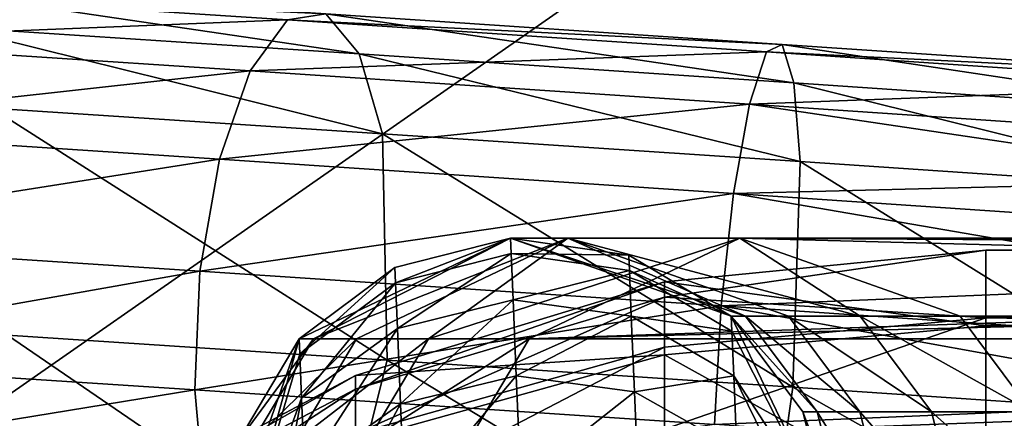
# Model space of a CAD drawing. Header units: metres. Extents: x -1004 to 0, y -808 to 0.
# Tile 23 of 96: x -826 to -805, y -131 to -123. Entities that reach past the tile are written whole.
import ezdxf

# ---------------------------------------------------------------- set-up
doc = ezdxf.new("R2010")
doc.units = ezdxf.units.M

msp = doc.modelspace()

# ---------------------------------------------------------------- linework, layer by layer
at = {"layer": 'top0123413'}
for points in [[(-994.037292, -794.032166, 90), (-994.037292, -10, 90), (-787.024658, -763.271118, 90)], [(-787.024658, -763.271118, 90), (-994.037292, -10, 90), (-533.424561, -638.481384, 90)], [(-994.037292, -10, 90), (-526.238708, -632.856445, 90), (-533.424561, -638.481384, 90)], [(-10, -10, 90), (-502.018646, -625.846375, 90), (-994.037292, -10, 90)], [(-502.018646, -625.846375, 90), (-510.034576, -626.560547, 90), (-994.037292, -10, 90)], [(-994.037292, -10, 90), (-510.034576, -626.560547, 90), (-518.256042, -628.853394, 90)], [(-518.256042, -628.853394, 90), (-526.238708, -632.856445, 90), (-994.037292, -10, 90)], [(-792.152649, -69.16246, 118.815826), (-841.035339, -65.533745, 118.879166), (-930.932861, -128.084671, 117.787331)], [(-742.780518, -72.276802, 118.761467), (-792.152649, -69.16246, 118.815826), (-933.835571, -166.467499, 117.117363)], [(-933.835571, -166.467499, 117.117363), (-792.152649, -69.16246, 118.815826), (-930.932861, -128.084671, 117.787331)], [(-693.123474, -74.838211, 118.716751), (-742.780518, -72.276802, 118.761467), (-936.402649, -207.471207, 116.401634)], [(-936.402649, -207.471207, 116.401634), (-742.780518, -72.276802, 118.761467), (-933.835571, -166.467499, 117.117363)], [(-938.29071, -245.358398, 115.740311), (-646.118347, -76.727219, 118.683784), (-693.123474, -74.838211, 118.716751)], [(-938.29071, -245.358398, 115.740311), (-693.123474, -74.838211, 118.716751), (-936.402649, -207.471207, 116.401634)], [(-597.805054, -78.120209, 118.65947), (-646.118347, -76.727219, 118.683784), (-938.29071, -245.358398, 115.740311)], [(-939.738831, -283.879303, 115.067932), (-940.71405, -322.342346, 114.396553), (-597.805054, -78.120209, 118.65947)], [(-940.71405, -322.342346, 114.396553), (-513.875122, -606.131226, 109.443001), (-597.805054, -78.120209, 118.65947)], [(-939.738831, -283.879303, 115.067932), (-597.805054, -78.120209, 118.65947), (-938.29071, -245.358398, 115.740311)]]:
    msp.add_3dface(points, dxfattribs=at)
at = {"layer": 'top0123414'}
for points in [[(-831.28418, -123.18, 603.190308), (-830.086731, -122.122055, 605.159973), (-820.557312, -122.748108, 600.88147)], [(-820.557312, -122.748108, 600.88147), (-830.086731, -122.122055, 605.159973), (-819.74408, -122.621513, 603.280518)], [(-819.74408, -122.621513, 603.280518), (-828.822021, -122.025116, 607.356323), (-819.034912, -123.472076, 605.562256)], [(-828.822021, -122.025116, 607.356323), (-827.682556, -122.903954, 609.444885), (-819.034912, -123.472076, 605.562256)], [(-821.35083, -123.832588, 598.730469), (-831.28418, -123.18, 603.190308), (-820.557312, -122.748108, 600.88147)], [(-821.35083, -123.832588, 598.730469), (-820.557312, -122.748108, 600.88147), (-810.378906, -123.427406, 598.547974)], [(-820.557312, -122.748108, 600.88147), (-819.74408, -122.621513, 603.280518), (-810.047852, -123.268631, 601.057556)], [(-810.378906, -123.427406, 598.547974), (-820.557312, -122.748108, 600.88147), (-810.047852, -123.268631, 601.057556)], [(-810.047852, -123.268631, 601.057556), (-819.74408, -122.621513, 603.280518), (-809.798218, -124.088524, 603.444641)], [(-819.74408, -122.621513, 603.280518), (-819.034912, -123.472076, 605.562256), (-809.798218, -124.088524, 603.444641)], [(-819.034912, -123.472076, 605.562256), (-827.682556, -122.903954, 609.444885), (-818.53772, -125.170303, 607.379333)], [(-827.682556, -122.903954, 609.444885), (-826.841858, -124.624748, 611.107666), (-818.53772, -125.170303, 607.379333)], [(-832.231995, -125.037872, 601.747131), (-831.28418, -123.18, 603.190308), (-821.35083, -123.832588, 598.730469)], [(-810.047852, -123.268631, 601.057556), (-800.105896, -123.941605, 600.773132), (-810.378906, -123.427406, 598.547974)], [(-809.798218, -124.088524, 603.444641), (-800.327454, -124.729607, 603.173767), (-810.047852, -123.268631, 601.057556)], [(-800.327454, -124.729607, 603.173767), (-800.105896, -123.941605, 600.773132), (-810.047852, -123.268631, 601.057556)], [(-810.741028, -124.54068, 596.298035), (-821.35083, -123.832588, 598.730469), (-810.378906, -123.427406, 598.547974)], [(-809.798218, -124.088524, 603.444641), (-819.034912, -123.472076, 605.562256), (-809.66803, -125.76226, 605.345825)], [(-819.034912, -123.472076, 605.562256), (-818.53772, -125.170303, 607.379333), (-809.66803, -125.76226, 605.345825)], [(-810.378906, -123.427406, 598.547974), (-799.942505, -124.13385, 598.249451), (-810.741028, -124.54068, 596.298035)], [(-800.105896, -123.941605, 600.773132), (-799.942505, -124.13385, 598.249451), (-810.378906, -123.427406, 598.547974)], [(-822.003784, -125.709839, 597.154907), (-832.231995, -125.037872, 601.747131), (-821.35083, -123.832588, 598.730469)], [(-822.003784, -125.709839, 597.154907), (-821.35083, -123.832588, 598.730469), (-810.741028, -124.54068, 596.298035)], [(-799.942505, -124.13385, 598.249451), (-799.862244, -125.277069, 595.986816), (-810.741028, -124.54068, 596.298035)], [(-809.66803, -125.76226, 605.345825), (-800.573486, -126.377869, 605.085693), (-809.798218, -124.088524, 603.444641)], [(-800.573486, -126.377869, 605.085693), (-800.327454, -124.729607, 603.173767), (-809.798218, -124.088524, 603.444641)], [(-818.53772, -125.170303, 607.379333), (-826.841858, -124.624748, 611.107666), (-818.438599, -129.985779, 608.625549)], [(-826.841858, -124.624748, 611.107666), (-826.503845, -129.455902, 612.246704), (-818.438599, -129.985779, 608.625549)], [(-811.078979, -126.43895, 594.650269), (-822.003784, -125.709839, 597.154907), (-810.741028, -124.54068, 596.298035)], [(-811.078979, -126.43895, 594.650269), (-810.741028, -124.54068, 596.298035), (-799.857605, -126.155968, 595.064148)], [(-810.741028, -124.54068, 596.298035), (-799.862244, -125.277069, 595.986816), (-799.857605, -126.155968, 595.064148)], [(-832.785828, -127.411819, 601.050354), (-832.231995, -125.037872, 601.747131), (-822.003784, -125.709839, 597.154907)], [(-809.66803, -125.76226, 605.345825), (-818.53772, -125.170303, 607.379333), (-809.824036, -130.560699, 606.650574)], [(-818.53772, -125.170303, 607.379333), (-818.438599, -129.985779, 608.625549), (-809.824036, -130.560699, 606.650574)], [(-822.416626, -128.093048, 596.394836), (-832.785828, -127.411819, 601.050354), (-822.003784, -125.709839, 597.154907)], [(-822.416626, -128.093048, 596.394836), (-822.003784, -125.709839, 597.154907), (-811.078979, -126.43895, 594.650269)], [(-809.824036, -130.560699, 606.650574), (-800.99115, -131.1586, 606.397888), (-809.66803, -125.76226, 605.345825)], [(-800.99115, -131.1586, 606.397888), (-800.573486, -126.377869, 605.085693), (-809.66803, -125.76226, 605.345825)], [(-811.078979, -126.43895, 594.650269), (-799.857605, -126.155968, 595.064148), (-799.877258, -127.197205, 594.329834)], [(-811.341309, -128.832199, 593.855652), (-822.416626, -128.093048, 596.394836), (-811.078979, -126.43895, 594.650269)], [(-811.341309, -128.832199, 593.855652), (-811.078979, -126.43895, 594.650269), (-799.920349, -128.360748, 593.812073)], [(-799.920349, -128.360748, 593.812073), (-811.078979, -126.43895, 594.650269), (-799.877258, -127.197205, 594.329834)], [(-832.861755, -129.941269, 601.205261), (-832.785828, -127.411819, 601.050354), (-822.416626, -128.093048, 596.394836)], [(-820.00293, -129.533417, 1587.649658), (-820.308289, -129.533417, 1622.638794), (-815.817993, -127.391197, 1622.638794)], [(-815.817993, -127.391197, 1622.638794), (-820.308289, -129.533417, 1622.638794), (-818.276184, -128.015701, 1721.839722)], [(-815.817993, -127.391197, 1622.638794), (-814.599426, -127.391197, 1552.827881), (-820.00293, -129.533417, 1587.649658)], [(-814.599426, -127.391197, 1552.827881), (-819.086975, -129.533417, 1552.671265), (-820.00293, -129.533417, 1587.649658)], [(-819.086975, -129.533417, 1552.671265), (-814.599426, -127.391197, 1552.827881), (-817.56073, -129.533417, 1517.714111)], [(-815.817993, -127.391197, 1721.839722), (-818.276184, -128.015701, 1721.839722), (-818.262634, -128.34079, 1727.866333)], [(-815.817993, -127.391197, 1721.839722), (-815.817993, -127.391197, 1622.638794), (-818.276184, -128.015701, 1721.839722)], [(-815.80426, -127.719315, 1727.922485), (-815.817993, -127.391197, 1721.839722), (-818.262634, -128.34079, 1727.866333)], [(-814.599426, -127.391197, 1552.827881), (-810.945251, -127.391197, 1483.102051), (-817.56073, -129.533417, 1517.714111)], [(-810.945251, -127.391197, 1483.102051), (-815.424622, -129.533417, 1482.788818), (-817.56073, -129.533417, 1517.714111)], [(-813.307922, -127.754997, 1721.839722), (-815.817993, -127.391197, 1721.839722), (-815.80426, -127.719315, 1727.922485)], [(-811.128174, -129.051712, 1622.638794), (-810.824219, -129.051712, 1587.809937), (-815.817993, -127.391197, 1622.638794)], [(-810.824219, -129.051712, 1587.809937), (-814.599426, -127.391197, 1552.827881), (-815.817993, -127.391197, 1622.638794)], [(-811.128174, -129.051712, 1622.638794), (-815.817993, -127.391197, 1622.638794), (-813.307922, -127.754997, 1721.839722)], [(-815.817993, -127.391197, 1622.638794), (-815.817993, -127.391197, 1721.839722), (-813.307922, -127.754997, 1721.839722)], [(-810.945251, -127.391197, 1483.102051), (-753.041565, -127.391197, 655.040771), (-815.424622, -129.533417, 1482.788818)], [(-753.041565, -127.391197, 655.040771), (-755.493774, -128.015701, 654.869263), (-815.424622, -129.533417, 1482.788818)], [(-810.824219, -129.051712, 1587.809937), (-809.912476, -129.051712, 1552.991577), (-814.599426, -127.391197, 1552.827881)], [(-809.912476, -129.051712, 1552.991577), (-808.393188, -129.051712, 1518.194458), (-814.599426, -127.391197, 1552.827881)], [(-814.599426, -127.391197, 1552.827881), (-808.393188, -129.051712, 1518.194458), (-810.945251, -127.391197, 1483.102051)], [(-808.393188, -129.051712, 1518.194458), (-806.266846, -129.051712, 1483.429199), (-810.945251, -127.391197, 1483.102051)], [(-806.266846, -129.051712, 1483.429199), (-748.363159, -129.051712, 655.36792), (-810.945251, -127.391197, 1483.102051)], [(-748.363159, -129.051712, 655.36792), (-750.537598, -127.754997, 655.21582), (-810.945251, -127.391197, 1483.102051)], [(-810.945251, -127.391197, 1483.102051), (-750.537598, -127.754997, 655.21582), (-753.041565, -127.391197, 655.040771)], [(-815.80426, -127.719315, 1727.922485), (-818.262634, -128.34079, 1727.866333), (-818.222107, -129.312256, 1733.822998)], [(-815.763367, -128.699844, 1733.93457), (-815.80426, -127.719315, 1727.922485), (-818.222107, -129.312256, 1733.822998)], [(-813.294312, -128.080399, 1727.87207), (-813.307922, -127.754997, 1721.839722), (-815.80426, -127.719315, 1727.922485)], [(-813.294312, -128.080399, 1727.87207), (-815.80426, -127.719315, 1727.922485), (-815.763367, -128.699844, 1733.93457)], [(-811.128174, -129.051712, 1721.839722), (-813.307922, -127.754997, 1721.839722), (-813.294312, -128.080399, 1727.87207)], [(-811.128174, -129.051712, 1622.638794), (-813.307922, -127.754997, 1721.839722), (-811.128174, -129.051712, 1721.839722)], [(-822.526917, -130.620224, 596.565125), (-832.861755, -129.941269, 601.205261), (-822.416626, -128.093048, 596.394836)], [(-822.526917, -130.620224, 596.565125), (-822.416626, -128.093048, 596.394836), (-811.341309, -128.832199, 593.855652)], [(-820.295044, -129.850189, 1727.71228), (-818.276184, -128.015701, 1721.839722), (-820.308289, -129.533417, 1721.839722)], [(-818.276184, -128.015701, 1721.839722), (-820.308289, -129.533417, 1622.638794), (-820.308289, -129.533417, 1721.839722)], [(-818.262634, -128.34079, 1727.866333), (-818.276184, -128.015701, 1721.839722), (-820.295044, -129.850189, 1727.71228)], [(-813.253784, -129.052795, 1733.834473), (-813.294312, -128.080399, 1727.87207), (-815.763367, -128.699844, 1733.93457)], [(-815.424622, -129.533417, 1482.788818), (-755.493774, -128.015701, 654.869263), (-757.520874, -129.533417, 654.727539)], [(-811.114929, -129.369049, 1727.7229), (-811.128174, -129.051712, 1721.839722), (-813.294312, -128.080399, 1727.87207)], [(-811.114929, -129.369049, 1727.7229), (-813.294312, -128.080399, 1727.87207), (-813.253784, -129.052795, 1733.834473)], [(-818.262634, -128.34079, 1727.866333), (-820.295044, -129.850189, 1727.71228), (-820.255554, -130.796829, 1733.516479)], [(-818.222107, -129.312256, 1733.822998), (-818.262634, -128.34079, 1727.866333), (-820.255554, -130.796829, 1733.516479)], [(-799.985168, -129.600906, 593.530823), (-811.341309, -128.832199, 593.855652), (-799.920349, -128.360748, 593.812073)], [(-811.488159, -131.356949, 594.034424), (-822.526917, -130.620224, 596.565125), (-811.341309, -128.832199, 593.855652)], [(-815.763367, -128.699844, 1733.93457), (-818.222107, -129.312256, 1733.822998), (-818.155029, -130.918823, 1739.640259)], [(-815.69574, -130.321365, 1739.806152), (-815.763367, -128.699844, 1733.93457), (-818.155029, -130.918823, 1739.640259)], [(-813.253784, -129.052795, 1733.834473), (-815.763367, -128.699844, 1733.93457), (-815.69574, -130.321365, 1739.806152)], [(-811.488159, -131.356949, 594.034424), (-811.341309, -128.832199, 593.855652), (-800.069336, -130.870941, 593.496521)], [(-811.341309, -128.832199, 593.855652), (-799.985168, -129.600906, 593.530823), (-800.069336, -130.870941, 593.496521)], [(-813.186646, -130.660889, 1739.657349), (-813.253784, -129.052795, 1733.834473), (-815.69574, -130.321365, 1739.806152)], [(-811.075317, -130.317398, 1733.537598), (-811.114929, -129.369049, 1727.7229), (-813.253784, -129.052795, 1733.834473)], [(-811.075317, -130.317398, 1733.537598), (-813.253784, -129.052795, 1733.834473), (-813.186646, -130.660889, 1739.657349)], [(-808.986328, -133.541153, 1721.839722), (-811.128174, -129.051712, 1721.839722), (-811.114929, -129.369049, 1727.7229)], [(-809.610596, -131.083893, 1622.638794), (-809.306885, -131.083893, 1587.836426), (-811.128174, -129.051712, 1622.638794)], [(-809.306885, -131.083893, 1587.836426), (-810.824219, -129.051712, 1587.809937), (-811.128174, -129.051712, 1622.638794)], [(-809.610596, -131.083893, 1622.638794), (-811.128174, -129.051712, 1721.839722), (-808.986328, -133.541153, 1721.839722)], [(-809.610596, -131.083893, 1622.638794), (-811.128174, -129.051712, 1622.638794), (-811.128174, -129.051712, 1721.839722)], [(-809.306885, -131.083893, 1587.836426), (-808.395813, -131.083893, 1553.044556), (-810.824219, -129.051712, 1587.809937)], [(-808.395813, -131.083893, 1553.044556), (-809.912476, -129.051712, 1552.991577), (-810.824219, -129.051712, 1587.809937)], [(-808.395813, -131.083893, 1553.044556), (-806.877686, -131.083893, 1518.273926), (-809.912476, -129.051712, 1552.991577)], [(-806.877686, -131.083893, 1518.273926), (-808.393188, -129.051712, 1518.194458), (-809.912476, -129.051712, 1552.991577)], [(-806.877686, -131.083893, 1518.273926), (-804.752991, -131.083893, 1483.535156), (-808.393188, -129.051712, 1518.194458)], [(-804.752991, -131.083893, 1483.535156), (-806.266846, -129.051712, 1483.429199), (-808.393188, -129.051712, 1518.194458)], [(-804.752991, -131.083893, 1483.535156), (-746.849304, -131.083893, 655.473755), (-806.266846, -129.051712, 1483.429199)], [(-746.849304, -131.083893, 655.473755), (-747.506409, -129.993057, 655.427795), (-806.266846, -129.051712, 1483.429199)], [(-806.266846, -129.051712, 1483.429199), (-747.506409, -129.993057, 655.427795), (-748.363159, -129.051712, 655.36792)], [(-826.503845, -129.455902, 612.246704), (-828.005859, -133.688324, 610.106079), (-819.504639, -134.246826, 606.289185)], [(-818.438599, -129.985779, 608.625549), (-826.503845, -129.455902, 612.246704), (-819.504639, -134.246826, 606.289185)], [(-818.222107, -129.312256, 1733.822998), (-820.255554, -130.796829, 1733.516479), (-820.190247, -132.362289, 1739.185059)], [(-818.155029, -130.918823, 1739.640259), (-818.222107, -129.312256, 1733.822998), (-820.190247, -132.362289, 1739.185059)], [(-811.075317, -130.317398, 1733.537598), (-808.986328, -133.541153, 1721.839722), (-811.114929, -129.369049, 1727.7229)], [(-820.308289, -129.533417, 1721.839722), (-821.968384, -134.223373, 1721.839722), (-821.920166, -135.379852, 1732.528198)], [(-820.308289, -129.533417, 1721.839722), (-821.604797, -131.713272, 1622.638794), (-821.968384, -134.223373, 1721.839722)], [(-821.920166, -135.379852, 1732.528198), (-820.295044, -129.850189, 1727.71228), (-820.308289, -129.533417, 1721.839722)], [(-821.299255, -131.713272, 1587.627075), (-821.604797, -131.713272, 1622.638794), (-820.00293, -129.533417, 1587.649658)], [(-821.604797, -131.713272, 1622.638794), (-820.308289, -129.533417, 1622.638794), (-820.00293, -129.533417, 1587.649658)], [(-820.308289, -129.533417, 1622.638794), (-821.604797, -131.713272, 1622.638794), (-820.308289, -129.533417, 1721.839722)], [(-820.00293, -129.533417, 1587.649658), (-819.086975, -129.533417, 1552.671265), (-821.299255, -131.713272, 1587.627075)], [(-819.086975, -129.533417, 1552.671265), (-820.382751, -131.713272, 1552.625977), (-821.299255, -131.713272, 1587.627075)], [(-820.382751, -131.713272, 1552.625977), (-819.086975, -129.533417, 1552.671265), (-817.56073, -129.533417, 1517.714111)], [(-817.56073, -129.533417, 1517.714111), (-818.855469, -131.713272, 1517.64624), (-820.382751, -131.713272, 1552.625977)], [(-817.56073, -129.533417, 1517.714111), (-815.424622, -129.533417, 1482.788818), (-818.855469, -131.713272, 1517.64624)], [(-815.424622, -129.533417, 1482.788818), (-816.717957, -131.713272, 1482.698486), (-818.855469, -131.713272, 1517.64624)], [(-815.424622, -129.533417, 1482.788818), (-757.520874, -129.533417, 654.727539), (-816.717957, -131.713272, 1482.698486)], [(-757.520874, -129.533417, 654.727539), (-759.177002, -134.223373, 654.611694), (-816.717957, -131.713272, 1482.698486)], [(-820.255554, -130.796829, 1733.516479), (-820.295044, -129.850189, 1727.71228), (-821.920166, -135.379852, 1732.528198)], [(-832.447998, -132.242172, 602.188843), (-832.861755, -129.941269, 601.205261), (-822.526917, -130.620224, 596.565125)], [(-818.438599, -129.985779, 608.625549), (-819.504639, -134.246826, 606.289185), (-810.424438, -134.852829, 604.207458)], [(-809.824036, -130.560699, 606.650574), (-818.438599, -129.985779, 608.625549), (-810.424438, -134.852829, 604.207458)], [(-815.69574, -130.321365, 1739.806152), (-818.155029, -130.918823, 1739.640259), (-818.062317, -133.1418, 1745.250732)], [(-815.602112, -132.565063, 1745.46875), (-815.69574, -130.321365, 1739.806152), (-818.062317, -133.1418, 1745.250732)], [(-813.186646, -130.660889, 1739.657349), (-815.69574, -130.321365, 1739.806152), (-815.602112, -132.565063, 1745.46875)], [(-811.009888, -131.885696, 1739.216431), (-811.075317, -130.317398, 1733.537598), (-813.186646, -130.660889, 1739.657349)], [(-811.009888, -131.885696, 1739.216431), (-808.937927, -134.700882, 1732.558228), (-811.075317, -130.317398, 1733.537598)], [(-808.937927, -134.700882, 1732.558228), (-808.986328, -133.541153, 1721.839722), (-811.075317, -130.317398, 1733.537598)], [(-822.317627, -132.907715, 597.640503), (-832.447998, -132.242172, 602.188843), (-822.526917, -130.620224, 596.565125)], [(-822.317627, -132.907715, 597.640503), (-822.526917, -130.620224, 596.565125), (-811.488159, -131.356949, 594.034424)], [(-813.093811, -132.885986, 1745.273071), (-813.186646, -130.660889, 1739.657349), (-815.602112, -132.565063, 1745.46875)], [(-811.009888, -131.885696, 1739.216431), (-813.186646, -130.660889, 1739.657349), (-813.093811, -132.885986, 1745.273071)], [(-809.824036, -130.560699, 606.650574), (-810.424438, -134.852829, 604.207458), (-801.114075, -135.483047, 603.941101)], [(-800.99115, -131.1586, 606.397888), (-809.824036, -130.560699, 606.650574), (-801.114075, -135.483047, 603.941101)], [(-821.777649, -138.795609, 1742.721191), (-820.255554, -130.796829, 1733.516479), (-821.920166, -135.379852, 1732.528198)], [(-820.190247, -132.362289, 1739.185059), (-820.255554, -130.796829, 1733.516479), (-821.777649, -138.795609, 1742.721191)], [(-818.155029, -130.918823, 1739.640259), (-820.190247, -132.362289, 1739.185059), (-820.099854, -134.528427, 1744.651978)], [(-818.062317, -133.1418, 1745.250732), (-818.155029, -130.918823, 1739.640259), (-820.099854, -134.528427, 1744.651978)], [(-800.169678, -132.123093, 593.710632), (-811.488159, -131.356949, 594.034424), (-800.069336, -130.870941, 593.496521)], [(-808.986328, -133.541153, 1622.638794), (-808.682678, -133.541153, 1587.84729), (-809.610596, -131.083893, 1622.638794)], [(-808.682678, -133.541153, 1587.84729), (-809.306885, -131.083893, 1587.836426), (-809.610596, -131.083893, 1622.638794)], [(-808.986328, -133.541153, 1622.638794), (-809.610596, -131.083893, 1622.638794), (-808.986328, -133.541153, 1721.839722)], [(-808.682678, -133.541153, 1587.84729), (-807.771912, -133.541153, 1553.066406), (-809.306885, -131.083893, 1587.836426)], [(-807.771912, -133.541153, 1553.066406), (-808.395813, -131.083893, 1553.044556), (-809.306885, -131.083893, 1587.836426)], [(-807.771912, -133.541153, 1553.066406), (-806.254272, -133.541153, 1518.306641), (-808.395813, -131.083893, 1553.044556)], [(-806.254272, -133.541153, 1518.306641), (-806.877686, -131.083893, 1518.273926), (-808.395813, -131.083893, 1553.044556)], [(-806.254272, -133.541153, 1518.306641), (-804.130249, -133.541153, 1483.578613), (-806.877686, -131.083893, 1518.273926)], [(-804.130249, -133.541153, 1483.578613), (-804.752991, -131.083893, 1483.535156), (-806.877686, -131.083893, 1518.273926)]]:
    msp.add_3dface(points, dxfattribs=at)
at = {"layer": 'top0123420'}
for points in [[(-812.546448, -128.319458, 1764.583496), (-805.718384, -127.646996, 1764.590942), (-812.546509, -128.648926, 1760.80896)], [(-805.718384, -127.646996, 1764.590942), (-805.718384, -129.084244, 1756.920776), (-812.546509, -128.648926, 1760.80896)], [(-805.718384, -127.646996, 1764.590942), (-812.546448, -128.319458, 1764.583496), (-805.718384, -129.254532, 1772.227173)], [(-805.718384, -127.646996, 1764.590942), (-805.718384, -129.254532, 1772.227173), (-735.21582, -127.646996, 1764.590942)], [(-805.718384, -129.254532, 1772.227173), (-735.21582, -130.437485, 1774.560547), (-735.21582, -127.646996, 1764.590942)], [(-805.718384, -127.646996, 1764.590942), (-735.21582, -127.646996, 1764.590942), (-805.718384, -129.084244, 1756.920776)], [(-735.21582, -127.646996, 1764.590942), (-735.21582, -130.215164, 1754.561768), (-805.718384, -129.084244, 1756.920776)], [(-812.546448, -128.319458, 1764.583496), (-819.112305, -130.31105, 1764.561279), (-812.546509, -129.87294, 1771.962891)], [(-819.112305, -130.606552, 1761.175781), (-819.112305, -130.31105, 1764.561279), (-812.546448, -128.319458, 1764.583496)], [(-812.546448, -128.319458, 1764.583496), (-812.546509, -128.648926, 1760.80896), (-819.112305, -130.606552, 1761.175781)], [(-812.546448, -128.319458, 1764.583496), (-812.546509, -129.87294, 1771.962891), (-805.718384, -129.254532, 1772.227173)], [(-812.546509, -128.648926, 1760.80896), (-819.112305, -131.556839, 1757.912964), (-819.112305, -130.606552, 1761.175781)], [(-819.112305, -131.556839, 1757.912964), (-812.546509, -128.648926, 1760.80896), (-812.546509, -129.708389, 1757.171265)], [(-812.546509, -128.648926, 1760.80896), (-805.718384, -129.084244, 1756.920776), (-812.546509, -129.708389, 1757.171265)], [(-805.718384, -129.084244, 1756.920776), (-812.546509, -131.457184, 1753.810181), (-812.546509, -129.708389, 1757.171265)], [(-805.718384, -129.084244, 1756.920776), (-805.718384, -133.347336, 1750.384644), (-812.546509, -131.457184, 1753.810181)], [(-805.718384, -129.254532, 1772.227173), (-812.546509, -129.87294, 1771.962891), (-805.718384, -133.661789, 1778.666992)], [(-805.718384, -129.084244, 1756.920776), (-735.21582, -130.215164, 1754.561768), (-805.718384, -133.347336, 1750.384644)], [(-805.718384, -129.254532, 1772.227173), (-805.718384, -133.661789, 1778.666992), (-735.21582, -130.437485, 1774.560547)], [(-812.546509, -129.708389, 1757.171265), (-812.546509, -131.457184, 1753.810181), (-819.112305, -133.125412, 1754.898193)], [(-819.112305, -133.125412, 1754.898193), (-819.112305, -131.556839, 1757.912964), (-812.546509, -129.708389, 1757.171265)], [(-819.112305, -130.31105, 1764.561279), (-819.112305, -131.704422, 1771.180298), (-812.546509, -129.87294, 1771.962891)], [(-812.546509, -129.87294, 1771.962891), (-819.112305, -131.704422, 1771.180298), (-812.546509, -134.132004, 1778.186279)], [(-812.546509, -129.87294, 1771.962891), (-812.546509, -134.132004, 1778.186279), (-805.718384, -133.661789, 1778.666992)], [(-735.21582, -130.215164, 1754.561768), (-735.21582, -137.453842, 1747.1604), (-805.718384, -133.347336, 1750.384644)], [(-819.112305, -130.31105, 1764.561279), (-825.163391, -133.545242, 1764.525391), (-819.112305, -131.704422, 1771.180298)], [(-825.16333, -133.785568, 1761.771484), (-825.163391, -133.545242, 1764.525391), (-819.112305, -130.31105, 1764.561279)], [(-825.16333, -133.785568, 1761.771484), (-819.112305, -130.31105, 1764.561279), (-819.112305, -130.606552, 1761.175781)], [(-805.718384, -133.661789, 1778.666992), (-735.21582, -137.838913, 1781.799194), (-735.21582, -130.437485, 1774.560547)], [(-825.16333, -134.558563, 1759.117432), (-825.16333, -133.785568, 1761.771484), (-819.112305, -130.606552, 1761.175781)], [(-819.112305, -130.606552, 1761.175781), (-819.112305, -131.556839, 1757.912964), (-825.16333, -134.558563, 1759.117432)]]:
    msp.add_3dface(points, dxfattribs=at)

doc.saveas('drawing.dxf')
